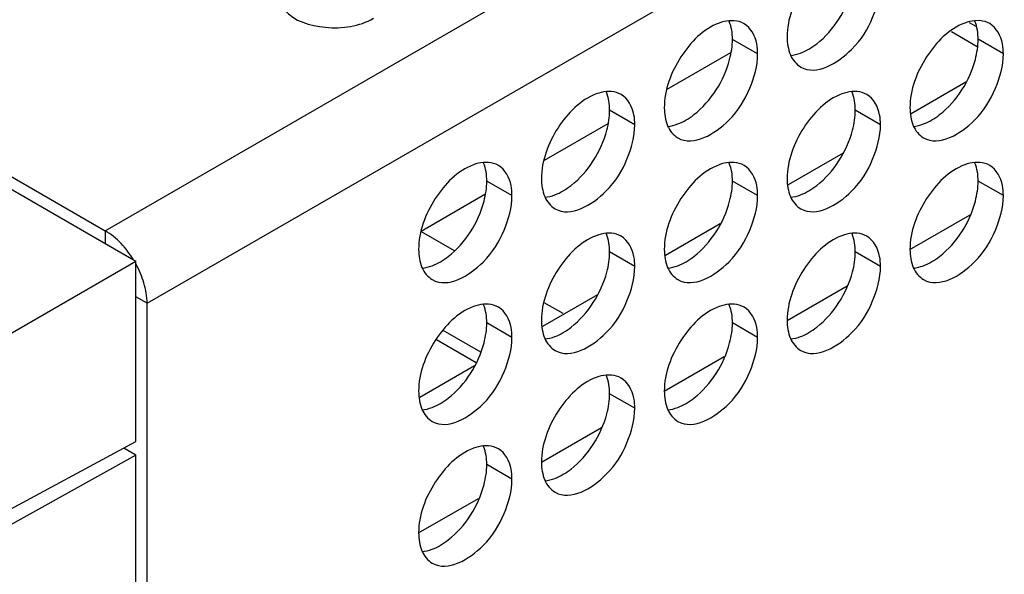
# Model space of a CAD drawing. Header units: inches. Extents: x 0 to 34, y 0 to 22.
# Tile 58 of 116: x 17.171 to 17.614, y 18.266 to 18.516. Entities that reach past the tile are written whole.
import ezdxf

# ---------------------------------------------------------------- set-up
doc = ezdxf.new("R2010")
doc.units = ezdxf.units.IN
doc.header["$LTSCALE"] = 1.87
doc.header["$MEASUREMENT"] = 0
doc.layers.get('0').update_dxf_attribs({"linetype": 'CONTINUOUS'})
doc.layers.add('02___PRT_ALL_AXES', color=7, linetype='CONTINUOUS')

msp = doc.modelspace()

# ---------------------------------------------------------------- linework, layer by layer
at = {"color": 7, "linetype": 'CONTINUOUS'}
for p, q in [((14.83801, 19.7846), (17.22332, 18.40735)), ((17.4906, 18.50102), (17.46196, 18.48448)), ((17.59638, 18.48779), (17.57169, 18.47353)), ((17.4354, 18.46914), (17.40675, 18.4526)), ((17.54118, 18.45592), (17.51648, 18.44166)), ((17.3802, 18.43727), (17.35155, 18.42073)), ((17.57123, 18.41257), (17.5982, 18.42815)), ((17.48598, 18.42405), (17.46128, 18.40979)), ((17.2095, 18.42103), (17.2095, 18.41533)), ((17.11471, 18.34465), (17.22332, 18.40735)), ((17.22332, 18.32615), (17.22332, 18.40735)), ((17.51602, 18.3807), (17.543, 18.39627)), ((17.22836, 18.38837), (17.22332, 18.39128)), ((17.43077, 18.39217), (17.40608, 18.37791)), ((17.3763, 18.36161), (17.35837, 18.37196)), ((17.46082, 18.34882), (17.48779, 18.3644)), ((17.37557, 18.3603), (17.35087, 18.34604)), ((17.40561, 18.31695), (17.43259, 18.33252)), ((17.10359, 18.26173), (17.22332, 18.32615)), ((17.22332, 18.32011), (17.12243, 18.26385)), ((17.22332, 18.32011), (17.21787, 18.32326)), ((17.22332, 16.598), (17.22332, 18.32011)), ((17.35041, 18.28508), (17.37738, 18.30065))]:
    msp.add_line(p, q, dxfattribs=at)
at = {"color": 3, "linetype": 'CONTINUOUS'}
for p, q in [((17.2095, 18.42103), (19.04126, 19.47866)), ((17.22836, 18.38837), (19.06012, 19.446)), ((17.59789, 18.51471), (17.60087, 18.51299)), ((17.58989, 18.51054), (17.60141, 18.50388)), ((17.35154, 18.42063), (17.36634, 18.41208)), ((17.40674, 18.38876), (17.41521, 18.38387)), ((17.36128, 18.37624), (17.37819, 18.36647))]:
    msp.add_line(p, q, dxfattribs=at)
for points in [[(17.21673, 18.41519), (17.2146, 18.41744), (17.21218, 18.41948), (17.2095, 18.42103)], [(17.22207, 18.40822), (17.22053, 18.41071), (17.21874, 18.41307), (17.21673, 18.41519)], [(17.22692, 18.39754), (17.22606, 18.40043), (17.22487, 18.40324), (17.22343, 18.4059)], [(17.22836, 18.38837), (17.22836, 18.39146), (17.2278, 18.39457), (17.22692, 18.39754)]]:
    msp.add_open_spline(points, degree=3, dxfattribs=at)
at = {"layer": '02___PRT_ALL_AXES', "color": 3, "linetype": 'CONTINUOUS'}
for p, q in [((17.0068, 18.53807), (17.2095, 18.42103)), ((17.49228, 18.51546), (17.48998, 18.51546)), ((17.60269, 18.51547), (17.60039, 18.51546)), ((17.43708, 18.48359), (17.43478, 18.48358)), ((17.54748, 18.48359), (17.54519, 18.48359)), ((17.38187, 18.45171), (17.37957, 18.45171)), ((17.49228, 18.45172), (17.48998, 18.45171)), ((17.60269, 18.45173), (17.60039, 18.45172)), ((17.43708, 18.41985), (17.43478, 18.41984)), ((17.54748, 18.41985), (17.54519, 18.41985)), ((17.22836, 17.47604), (17.22836, 18.38837)), ((17.38187, 18.38797), (17.37957, 18.38797)), ((17.49228, 18.38798), (17.48998, 18.38797)), ((17.43708, 18.3561), (17.43478, 18.3561)), ((17.38187, 18.32423), (17.37957, 18.32422))]:
    msp.add_line(p, q, dxfattribs=at)
at = {"layer": '02___PRT_ALL_AXES', "color": 7, "linetype": 'CONTINUOUS'}
for p, q in [((17.50277, 18.50054), (17.49145, 18.50707)), ((17.61318, 18.50055), (17.60186, 18.50708)), ((17.44756, 18.46867), (17.43625, 18.4752)), ((17.55797, 18.46867), (17.54666, 18.47521)), ((17.39236, 18.43679), (17.38105, 18.44333)), ((17.50277, 18.4368), (17.49145, 18.44333)), ((17.61318, 18.43681), (17.60186, 18.44334)), ((17.44756, 18.40493), (17.43625, 18.41146)), ((17.55797, 18.40493), (17.54666, 18.41146)), ((17.39236, 18.37305), (17.38105, 18.37958)), ((17.50277, 18.37306), (17.49145, 18.37959)), ((17.44756, 18.34118), (17.43625, 18.34772)), ((17.39236, 18.30931), (17.38105, 18.31584))]:
    msp.add_line(p, q, dxfattribs=at)
at = {"layer": '02___PRT_ALL_AXES', "color": 3, "linetype": 'CONTINUOUS'}
for points, knots in [([(17.54064, 18.54626), (17.53349, 18.54359), (17.52183, 18.53155), (17.51602, 18.51622), (17.51602, 18.50819)], [0, 0, 0, 0, 0.487378, 1, 1, 1, 1]), ([(17.52215, 18.49462), (17.52914, 18.49058), (17.54555, 18.50038), (17.55482, 18.516), (17.55797, 18.52711), (17.55797, 18.53242)], [0, 0, 0, 0, 0.422551, 0.72235, 1, 1, 1, 1]), ([(17.29014, 18.52024), (17.29451, 18.51524), (17.30931, 18.5108), (17.32378, 18.51287), (17.33013, 18.51654)], [0, 0, 0, 0, 0.475188, 1, 1, 1, 1]), ([(17.48543, 18.51439), (17.47829, 18.51171), (17.46662, 18.49968), (17.46081, 18.48434), (17.46081, 18.47632)], [0, 0, 0, 0, 0.487378, 1, 1, 1, 1]), ([(17.59584, 18.51439), (17.58869, 18.51172), (17.57703, 18.49968), (17.57122, 18.48435), (17.57122, 18.47632)], [0, 0, 0, 0, 0.487378, 1, 1, 1, 1]), ([(17.50277, 18.50054), (17.50277, 18.50204), (17.50243, 18.50706), (17.49974, 18.51232), (17.49663, 18.51411)], [0, 0, 0, 0, 0.295172, 1, 1, 1, 1]), ([(17.61318, 18.50055), (17.61318, 18.50205), (17.61284, 18.50706), (17.61014, 18.51233), (17.60704, 18.51412)], [0, 0, 0, 0, 0.295172, 1, 1, 1, 1]), ([(17.46695, 18.46274), (17.47393, 18.45871), (17.49035, 18.46851), (17.49962, 18.48413), (17.50277, 18.49524), (17.50277, 18.50054)], [0, 0, 0, 0, 0.422551, 0.72235, 1, 1, 1, 1]), ([(17.57736, 18.46275), (17.58434, 18.45871), (17.60075, 18.46851), (17.61003, 18.48413), (17.61318, 18.49525), (17.61318, 18.50055)], [0, 0, 0, 0, 0.422551, 0.72235, 1, 1, 1, 1]), ([(17.43023, 18.48251), (17.42308, 18.47984), (17.41142, 18.4678), (17.40561, 18.45247), (17.40561, 18.44444)], [0, 0, 0, 0, 0.487378, 1, 1, 1, 1]), ([(17.44756, 18.46867), (17.44756, 18.47017), (17.44723, 18.47518), (17.44453, 18.48045), (17.44143, 18.48224)], [0, 0, 0, 0, 0.295172, 1, 1, 1, 1]), ([(17.54064, 18.48252), (17.53349, 18.47985), (17.52183, 18.46781), (17.51602, 18.45247), (17.51602, 18.44445)], [0, 0, 0, 0, 0.487378, 1, 1, 1, 1]), ([(17.55797, 18.46867), (17.55797, 18.47017), (17.55764, 18.47519), (17.55494, 18.48045), (17.55184, 18.48225)], [0, 0, 0, 0, 0.295172, 1, 1, 1, 1]), ([(17.41174, 18.43087), (17.41873, 18.42683), (17.43514, 18.43663), (17.44442, 18.45225), (17.44756, 18.46337), (17.44756, 18.46867)], [0, 0, 0, 0, 0.422551, 0.72235, 1, 1, 1, 1]), ([(17.52215, 18.43088), (17.52914, 18.42684), (17.54555, 18.43664), (17.55482, 18.45226), (17.55797, 18.46337), (17.55797, 18.46867)], [0, 0, 0, 0, 0.422551, 0.72235, 1, 1, 1, 1]), ([(17.37503, 18.45064), (17.36788, 18.44797), (17.35621, 18.43593), (17.35041, 18.42059), (17.35041, 18.41257)], [0, 0, 0, 0, 0.487378, 1, 1, 1, 1]), ([(17.39236, 18.43679), (17.39236, 18.43829), (17.39203, 18.44331), (17.38933, 18.44857), (17.38623, 18.45037)], [0, 0, 0, 0, 0.295172, 1, 1, 1, 1]), ([(17.48543, 18.45064), (17.47829, 18.44797), (17.46662, 18.43593), (17.46081, 18.4206), (17.46081, 18.41257)], [0, 0, 0, 0, 0.487378, 1, 1, 1, 1]), ([(17.50277, 18.4368), (17.50277, 18.4383), (17.50243, 18.44331), (17.49974, 18.44858), (17.49663, 18.45037)], [0, 0, 0, 0, 0.295172, 1, 1, 1, 1]), ([(17.59584, 18.45065), (17.58869, 18.44798), (17.57703, 18.43594), (17.57122, 18.42061), (17.57122, 18.41258)], [0, 0, 0, 0, 0.487378, 1, 1, 1, 1]), ([(17.61318, 18.43681), (17.61318, 18.43831), (17.61284, 18.44332), (17.61014, 18.44859), (17.60704, 18.45038)], [0, 0, 0, 0, 0.295172, 1, 1, 1, 1]), ([(17.35654, 18.399), (17.36352, 18.39496), (17.37994, 18.40476), (17.38921, 18.42038), (17.39236, 18.43149), (17.39236, 18.43679)], [0, 0, 0, 0, 0.422551, 0.72235, 1, 1, 1, 1]), ([(17.46695, 18.399), (17.47393, 18.39497), (17.49035, 18.40476), (17.49962, 18.42038), (17.50277, 18.4315), (17.50277, 18.4368)], [0, 0, 0, 0, 0.422551, 0.72235, 1, 1, 1, 1]), ([(17.57736, 18.39901), (17.58434, 18.39497), (17.60075, 18.40477), (17.61003, 18.42039), (17.61318, 18.4315), (17.61318, 18.43681)], [0, 0, 0, 0, 0.422551, 0.72235, 1, 1, 1, 1]), ([(17.43023, 18.41877), (17.42308, 18.4161), (17.41142, 18.40406), (17.40561, 18.38873), (17.40561, 18.3807)], [0, 0, 0, 0, 0.487378, 1, 1, 1, 1]), ([(17.44756, 18.40493), (17.44756, 18.40643), (17.44723, 18.41144), (17.44453, 18.41671), (17.44143, 18.4185)], [0, 0, 0, 0, 0.295172, 1, 1, 1, 1]), ([(17.54064, 18.41878), (17.53349, 18.4161), (17.52183, 18.40407), (17.51602, 18.38873), (17.51602, 18.38071)], [0, 0, 0, 0, 0.487378, 1, 1, 1, 1]), ([(17.55797, 18.40493), (17.55797, 18.40643), (17.55764, 18.41145), (17.55494, 18.41671), (17.55184, 18.4185)], [0, 0, 0, 0, 0.295172, 1, 1, 1, 1]), ([(17.41174, 18.36713), (17.41873, 18.36309), (17.43514, 18.37289), (17.44442, 18.38851), (17.44756, 18.39962), (17.44756, 18.40493)], [0, 0, 0, 0, 0.422551, 0.72235, 1, 1, 1, 1]), ([(17.52215, 18.36713), (17.52914, 18.3631), (17.54555, 18.3729), (17.55482, 18.38852), (17.55797, 18.39963), (17.55797, 18.40493)], [0, 0, 0, 0, 0.422551, 0.72235, 1, 1, 1, 1]), ([(17.37503, 18.3869), (17.36788, 18.38422), (17.35621, 18.37219), (17.35041, 18.35685), (17.35041, 18.34883)], [0, 0, 0, 0, 0.487378, 1, 1, 1, 1]), ([(17.39236, 18.37305), (17.39236, 18.37455), (17.39203, 18.37957), (17.38933, 18.38483), (17.38623, 18.38662)], [0, 0, 0, 0, 0.295172, 1, 1, 1, 1]), ([(17.48543, 18.3869), (17.47829, 18.38423), (17.46662, 18.37219), (17.46081, 18.35686), (17.46081, 18.34883)], [0, 0, 0, 0, 0.487378, 1, 1, 1, 1]), ([(17.50277, 18.37306), (17.50277, 18.37456), (17.50243, 18.37957), (17.49974, 18.38484), (17.49663, 18.38663)], [0, 0, 0, 0, 0.295172, 1, 1, 1, 1]), ([(17.35654, 18.33525), (17.36352, 18.33122), (17.37994, 18.34102), (17.38921, 18.35664), (17.39236, 18.36775), (17.39236, 18.37305)], [0, 0, 0, 0, 0.422551, 0.72235, 1, 1, 1, 1]), ([(17.46695, 18.33526), (17.47393, 18.33122), (17.49035, 18.34102), (17.49962, 18.35664), (17.50277, 18.36776), (17.50277, 18.37306)], [0, 0, 0, 0, 0.422551, 0.72235, 1, 1, 1, 1]), ([(17.43023, 18.35503), (17.42308, 18.35236), (17.41142, 18.34032), (17.40561, 18.32498), (17.40561, 18.31696)], [0, 0, 0, 0, 0.487378, 1, 1, 1, 1]), ([(17.44756, 18.34118), (17.44756, 18.34268), (17.44723, 18.3477), (17.44453, 18.35296), (17.44143, 18.35476)], [0, 0, 0, 0, 0.295172, 1, 1, 1, 1]), ([(17.41174, 18.30339), (17.41873, 18.29935), (17.43514, 18.30915), (17.44442, 18.32477), (17.44756, 18.33588), (17.44756, 18.34118)], [0, 0, 0, 0, 0.422551, 0.72235, 1, 1, 1, 1]), ([(17.37503, 18.32315), (17.36788, 18.32048), (17.35621, 18.30844), (17.35041, 18.29311), (17.35041, 18.28508)], [0, 0, 0, 0, 0.487378, 1, 1, 1, 1]), ([(17.39236, 18.30931), (17.39236, 18.31081), (17.39203, 18.31582), (17.38933, 18.32109), (17.38623, 18.32288)], [0, 0, 0, 0, 0.295172, 1, 1, 1, 1]), ([(17.35654, 18.27151), (17.36352, 18.26748), (17.37994, 18.27727), (17.38921, 18.29289), (17.39236, 18.30401), (17.39236, 18.30931)], [0, 0, 0, 0, 0.422551, 0.72235, 1, 1, 1, 1])]:
    msp.add_open_spline(points, degree=3, knots=knots, dxfattribs=at)
at = {"layer": '02___PRT_ALL_AXES', "color": 7, "linetype": 'CONTINUOUS'}
for points in [[(17.52932, 18.50508), (17.5371, 18.51116), (17.54461, 18.5231), (17.54666, 18.53591), (17.54666, 18.53895)], [(17.47412, 18.47321), (17.48189, 18.47928), (17.48941, 18.49123), (17.49145, 18.50404), (17.49145, 18.50707)], [(17.58453, 18.47322), (17.5923, 18.47929), (17.59982, 18.49123), (17.60186, 18.50405), (17.60186, 18.50708)], [(17.41892, 18.44134), (17.42669, 18.44741), (17.43421, 18.45935), (17.43625, 18.47217), (17.43625, 18.4752)], [(17.52932, 18.44134), (17.5371, 18.44741), (17.54461, 18.45936), (17.54666, 18.47217), (17.54666, 18.47521)], [(17.36371, 18.40946), (17.37149, 18.41553), (17.379, 18.42748), (17.38105, 18.44029), (17.38105, 18.44333)], [(17.47412, 18.40947), (17.48189, 18.41554), (17.48941, 18.42748), (17.49145, 18.4403), (17.49145, 18.44333)], [(17.58453, 18.40947), (17.5923, 18.41555), (17.59982, 18.42749), (17.60186, 18.4403), (17.60186, 18.44334)], [(17.41892, 18.37759), (17.42669, 18.38367), (17.43421, 18.39561), (17.43625, 18.40842), (17.43625, 18.41146)], [(17.52932, 18.3776), (17.5371, 18.38367), (17.54461, 18.39562), (17.54666, 18.40843), (17.54666, 18.41146)], [(17.36371, 18.34572), (17.37149, 18.35179), (17.379, 18.36374), (17.38105, 18.37655), (17.38105, 18.37958)], [(17.47412, 18.34573), (17.48189, 18.3518), (17.48941, 18.36374), (17.49145, 18.37656), (17.49145, 18.37959)], [(17.41892, 18.31385), (17.42669, 18.31992), (17.43421, 18.33187), (17.43625, 18.34468), (17.43625, 18.34772)], [(17.36371, 18.28198), (17.37149, 18.28805), (17.379, 18.29999), (17.38105, 18.31281), (17.38105, 18.31584)]]:
    msp.add_open_spline(points, degree=3, knots=[0, 0, 0, 0, 0.764744, 1, 1, 1, 1], dxfattribs=at)
at = {"layer": '02___PRT_ALL_AXES', "color": 3, "linetype": 'CONTINUOUS'}
for points in [[(17.48998, 18.51546), (17.48843, 18.51532), (17.48689, 18.51493), (17.48543, 18.51439)], [(17.49663, 18.51411), (17.49532, 18.51487), (17.49379, 18.51533), (17.49228, 18.51546)], [(17.60039, 18.51546), (17.59884, 18.51533), (17.5973, 18.51494), (17.59584, 18.51439)], [(17.60704, 18.51412), (17.60573, 18.51488), (17.6042, 18.51533), (17.60269, 18.51547)], [(17.51602, 18.50819), (17.51602, 18.50544), (17.51642, 18.50261), (17.51751, 18.50008)], [(17.51751, 18.50008), (17.51845, 18.49789), (17.52008, 18.49581), (17.52215, 18.49462)], [(17.43478, 18.48358), (17.43323, 18.48345), (17.43169, 18.48306), (17.43023, 18.48251)], [(17.44143, 18.48224), (17.44011, 18.483), (17.43859, 18.48345), (17.43708, 18.48359)], [(17.54519, 18.48359), (17.54363, 18.48345), (17.5421, 18.48306), (17.54064, 18.48252)], [(17.55184, 18.48225), (17.55052, 18.48301), (17.549, 18.48346), (17.54748, 18.48359)], [(17.46081, 18.47632), (17.46081, 18.47357), (17.46122, 18.47073), (17.4623, 18.46821)], [(17.57122, 18.47632), (17.57122, 18.47358), (17.57162, 18.47074), (17.57271, 18.46822)], [(17.4623, 18.46821), (17.46325, 18.46601), (17.46488, 18.46394), (17.46695, 18.46274)], [(17.57271, 18.46822), (17.57366, 18.46602), (17.57529, 18.46395), (17.57736, 18.46275)], [(17.37957, 18.45171), (17.37802, 18.45157), (17.37648, 18.45118), (17.37503, 18.45064)], [(17.38623, 18.45037), (17.38491, 18.45113), (17.38338, 18.45158), (17.38187, 18.45171)], [(17.48998, 18.45171), (17.48843, 18.45158), (17.48689, 18.45119), (17.48543, 18.45064)], [(17.49663, 18.45037), (17.49532, 18.45113), (17.49379, 18.45158), (17.49228, 18.45172)], [(17.60039, 18.45172), (17.59884, 18.45158), (17.5973, 18.4512), (17.59584, 18.45065)], [(17.60704, 18.45038), (17.60573, 18.45114), (17.6042, 18.45159), (17.60269, 18.45173)], [(17.40561, 18.44444), (17.40561, 18.44169), (17.40601, 18.43886), (17.4071, 18.43633)], [(17.51602, 18.44445), (17.51602, 18.4417), (17.51642, 18.43886), (17.51751, 18.43634)], [(17.4071, 18.43633), (17.40805, 18.43414), (17.40967, 18.43207), (17.41174, 18.43087)], [(17.51751, 18.43634), (17.51845, 18.43415), (17.52008, 18.43207), (17.52215, 18.43088)], [(17.43478, 18.41984), (17.43323, 18.4197), (17.43169, 18.41932), (17.43023, 18.41877)], [(17.44143, 18.4185), (17.44011, 18.41926), (17.43859, 18.41971), (17.43708, 18.41985)], [(17.54519, 18.41985), (17.54363, 18.41971), (17.5421, 18.41932), (17.54064, 18.41878)], [(17.55184, 18.4185), (17.55052, 18.41926), (17.549, 18.41972), (17.54748, 18.41985)], [(17.35041, 18.41257), (17.35041, 18.40982), (17.35081, 18.40698), (17.3519, 18.40446)], [(17.46081, 18.41257), (17.46081, 18.40983), (17.46122, 18.40699), (17.4623, 18.40447)], [(17.57122, 18.41258), (17.57122, 18.40983), (17.57162, 18.407), (17.57271, 18.40447)], [(17.3519, 18.40446), (17.35284, 18.40227), (17.35447, 18.40019), (17.35654, 18.399)], [(17.4623, 18.40447), (17.46325, 18.40227), (17.46488, 18.4002), (17.46695, 18.399)], [(17.57271, 18.40447), (17.57366, 18.40228), (17.57529, 18.4002), (17.57736, 18.39901)], [(17.37957, 18.38797), (17.37802, 18.38783), (17.37648, 18.38744), (17.37503, 18.3869)], [(17.38623, 18.38662), (17.38491, 18.38738), (17.38338, 18.38784), (17.38187, 18.38797)], [(17.48998, 18.38797), (17.48843, 18.38784), (17.48689, 18.38745), (17.48543, 18.3869)], [(17.49663, 18.38663), (17.49532, 18.38739), (17.49379, 18.38784), (17.49228, 18.38798)], [(17.40561, 18.3807), (17.40561, 18.37795), (17.40601, 18.37512), (17.4071, 18.37259)], [(17.51602, 18.38071), (17.51602, 18.37796), (17.51642, 18.37512), (17.51751, 18.3726)], [(17.4071, 18.37259), (17.40805, 18.3704), (17.40967, 18.36832), (17.41174, 18.36713)], [(17.51751, 18.3726), (17.51845, 18.3704), (17.52008, 18.36833), (17.52215, 18.36713)], [(17.43478, 18.3561), (17.43323, 18.35596), (17.43169, 18.35557), (17.43023, 18.35503)], [(17.44143, 18.35476), (17.44011, 18.35552), (17.43859, 18.35597), (17.43708, 18.3561)], [(17.35041, 18.34883), (17.35041, 18.34608), (17.35081, 18.34324), (17.3519, 18.34072)], [(17.46081, 18.34883), (17.46081, 18.34608), (17.46122, 18.34325), (17.4623, 18.34073)], [(17.3519, 18.34072), (17.35284, 18.33852), (17.35447, 18.33645), (17.35654, 18.33525)], [(17.4623, 18.34073), (17.46325, 18.33853), (17.46488, 18.33646), (17.46695, 18.33526)], [(17.37957, 18.32422), (17.37802, 18.32409), (17.37648, 18.3237), (17.37503, 18.32315)], [(17.38623, 18.32288), (17.38491, 18.32364), (17.38338, 18.32409), (17.38187, 18.32423)], [(17.40561, 18.31696), (17.40561, 18.31421), (17.40601, 18.31137), (17.4071, 18.30885)], [(17.4071, 18.30885), (17.40805, 18.30666), (17.40967, 18.30458), (17.41174, 18.30339)], [(17.35041, 18.28508), (17.35041, 18.28234), (17.35081, 18.2795), (17.3519, 18.27698)], [(17.3519, 18.27698), (17.35284, 18.27478), (17.35447, 18.27271), (17.35654, 18.27151)]]:
    msp.add_open_spline(points, degree=3, dxfattribs=at)
at = {"layer": '02___PRT_ALL_AXES', "color": 7, "linetype": 'CONTINUOUS'}
for points in [[(17.49145, 18.50707), (17.49145, 18.50982), (17.49105, 18.51266), (17.48996, 18.51518)], [(17.60186, 18.50708), (17.60186, 18.50983), (17.60146, 18.51266), (17.60037, 18.51519)], [(17.52204, 18.50088), (17.52466, 18.50186), (17.52711, 18.50336), (17.52932, 18.50508)], [(17.51749, 18.49981), (17.51904, 18.49994), (17.52058, 18.50033), (17.52204, 18.50088)], [(17.43625, 18.4752), (17.43625, 18.47795), (17.43585, 18.48078), (17.43476, 18.48331)], [(17.54666, 18.47521), (17.54666, 18.47795), (17.54626, 18.48079), (17.54517, 18.48331)], [(17.46683, 18.469), (17.46946, 18.46999), (17.47191, 18.47148), (17.47412, 18.47321)], [(17.57724, 18.46901), (17.57987, 18.46999), (17.58232, 18.47149), (17.58453, 18.47322)], [(17.46229, 18.46793), (17.46384, 18.46807), (17.46538, 18.46846), (17.46683, 18.469)], [(17.57269, 18.46794), (17.57425, 18.46808), (17.57578, 18.46846), (17.57724, 18.46901)], [(17.38105, 18.44333), (17.38105, 18.44607), (17.38064, 18.44891), (17.37956, 18.45143)], [(17.49145, 18.44333), (17.49145, 18.44608), (17.49105, 18.44892), (17.48996, 18.45144)], [(17.60186, 18.44334), (17.60186, 18.44609), (17.60146, 18.44892), (17.60037, 18.45145)], [(17.41163, 18.43713), (17.41426, 18.43811), (17.41671, 18.43961), (17.41892, 18.44134)], [(17.52204, 18.43714), (17.52466, 18.43812), (17.52711, 18.43962), (17.52932, 18.44134)], [(17.40708, 18.43606), (17.40863, 18.4362), (17.41017, 18.43658), (17.41163, 18.43713)], [(17.51749, 18.43607), (17.51904, 18.4362), (17.52058, 18.43659), (17.52204, 18.43714)], [(17.43625, 18.41146), (17.43625, 18.41421), (17.43585, 18.41704), (17.43476, 18.41957)], [(17.54666, 18.41146), (17.54666, 18.41421), (17.54626, 18.41705), (17.54517, 18.41957)], [(17.35643, 18.40526), (17.35905, 18.40624), (17.3615, 18.40774), (17.36371, 18.40946)], [(17.46683, 18.40526), (17.46946, 18.40624), (17.47191, 18.40774), (17.47412, 18.40947)], [(17.57724, 18.40527), (17.57987, 18.40625), (17.58232, 18.40775), (17.58453, 18.40947)], [(17.35188, 18.40419), (17.35343, 18.40432), (17.35497, 18.40471), (17.35643, 18.40526)], [(17.46229, 18.40419), (17.46384, 18.40433), (17.46538, 18.40472), (17.46683, 18.40526)], [(17.57269, 18.4042), (17.57425, 18.40433), (17.57578, 18.40472), (17.57724, 18.40527)], [(17.38105, 18.37958), (17.38105, 18.38233), (17.38064, 18.38517), (17.37956, 18.38769)], [(17.49145, 18.37959), (17.49145, 18.38234), (17.49105, 18.38517), (17.48996, 18.3877)], [(17.41163, 18.37339), (17.41426, 18.37437), (17.41671, 18.37587), (17.41892, 18.37759)], [(17.52204, 18.37339), (17.52466, 18.37438), (17.52711, 18.37587), (17.52932, 18.3776)], [(17.40708, 18.37232), (17.40863, 18.37245), (17.41017, 18.37284), (17.41163, 18.37339)], [(17.51749, 18.37232), (17.51904, 18.37246), (17.52058, 18.37285), (17.52204, 18.37339)], [(17.43625, 18.34772), (17.43625, 18.35046), (17.43585, 18.3533), (17.43476, 18.35582)], [(17.35643, 18.34151), (17.35905, 18.3425), (17.3615, 18.34399), (17.36371, 18.34572)], [(17.46683, 18.34152), (17.46946, 18.3425), (17.47191, 18.344), (17.47412, 18.34573)], [(17.35188, 18.34044), (17.35343, 18.34058), (17.35497, 18.34097), (17.35643, 18.34151)], [(17.46229, 18.34045), (17.46384, 18.34059), (17.46538, 18.34097), (17.46683, 18.34152)], [(17.38105, 18.31584), (17.38105, 18.31859), (17.38064, 18.32143), (17.37956, 18.32395)], [(17.41163, 18.30965), (17.41426, 18.31063), (17.41671, 18.31213), (17.41892, 18.31385)], [(17.40708, 18.30858), (17.40863, 18.30871), (17.41017, 18.3091), (17.41163, 18.30965)], [(17.35643, 18.27777), (17.35905, 18.27875), (17.3615, 18.28025), (17.36371, 18.28198)], [(17.35188, 18.2767), (17.35343, 18.27684), (17.35497, 18.27723), (17.35643, 18.27777)]]:
    msp.add_open_spline(points, degree=3, dxfattribs=at)

doc.saveas('drawing.dxf')
